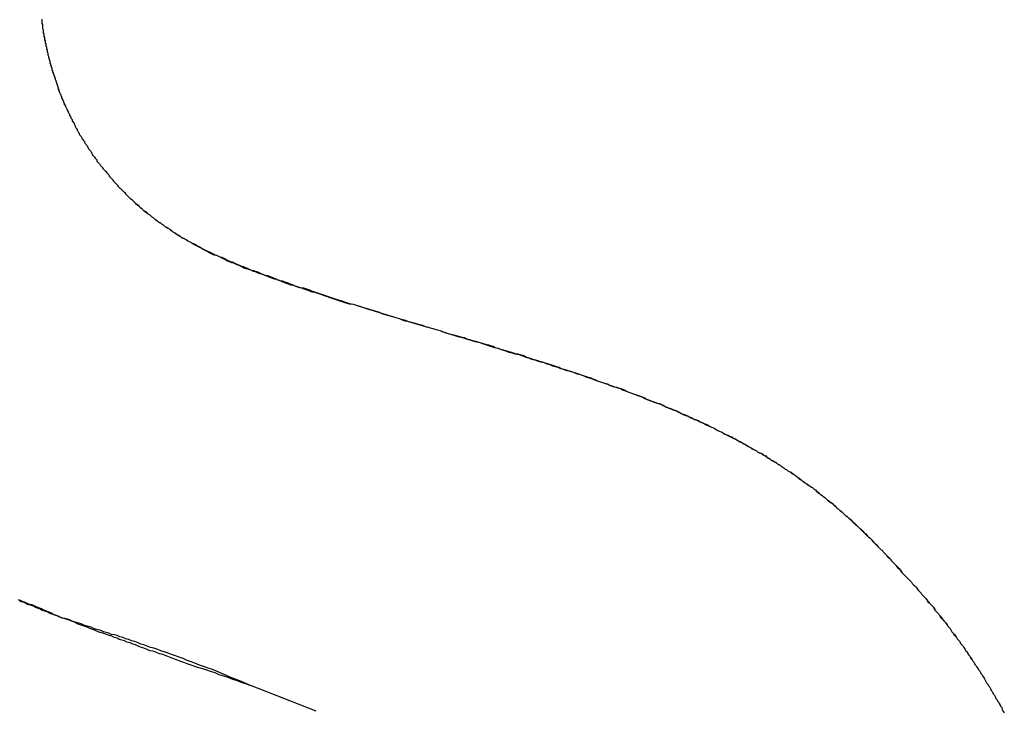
# Model space of a CAD drawing. Extents: x 214 to 2899, y -429 to 1714.
# Tile 42 of 80: x 1038.31 to 1039.81, y 585.23 to 586.29. Entities that reach past the tile are written whole.
import ezdxf

# ---------------------------------------------------------------- set-up
doc = ezdxf.new("R2010")
doc.units = 0
doc.linetypes.add('DURCHGEHEND', pattern=[0])
doc.layers.add('KF_PASSIO_SUB_12_FRONT', color=7, linetype='DURCHGEHEND')

# ---------------------------------------------------------------- blocks, each defined once
blk = doc.blocks.new('KF_PASSIO_SUB_12_FRONT')
at = {"layer": 'KF_PASSIO_SUB_12_FRONT'}
blk.add_line((-186.0068, -297.8945), (-186.1056, -297.8556), dxfattribs=at)
blk.add_line((-186.0068, -297.8945), (-186.1056, -297.8556), dxfattribs=at)
for points in [[(-186.426, -296.836, 0), (-186.426, -296.838, 0), (-186.426, -296.839, 0), (-186.426, -296.841, 0), (-186.426, -296.842, 0), (-186.425, -296.844, 0), (-186.425, -296.846, 0), (-186.425, -296.847, 0), (-186.425, -296.849, 0), (-186.425, -296.85, 0), (-186.424, -296.852, 0), (-186.424, -296.853, 0), (-186.424, -296.855, 0), (-186.424, -296.857, 0), (-186.423, -296.858, 0), (-186.423, -296.86, 0), (-186.423, -296.861, 0), (-186.422, -296.863, 0), (-186.422, -296.864, 0), (-186.422, -296.866, 0), (-186.422, -296.867, 0), (-186.421, -296.869, 0), (-186.421, -296.87, 0), (-186.421, -296.872, 0), (-186.42, -296.874, 0), (-186.42, -296.875, 0), (-186.42, -296.877, 0), (-186.419, -296.878, 0), (-186.419, -296.88, 0), (-186.419, -296.881, 0), (-186.418, -296.883, 0), (-186.418, -296.884, 0), (-186.418, -296.886, 0), (-186.417, -296.887, 0), (-186.417, -296.889, 0), (-186.417, -296.89, 0), (-186.416, -296.892, 0), (-186.416, -296.893, 0), (-186.416, -296.895, 0), (-186.415, -296.896, 0), (-186.415, -296.898, 0), (-186.414, -296.899, 0), (-186.414, -296.901, 0), (-186.414, -296.903, 0), (-186.413, -296.904, 0), (-186.413, -296.906, 0), (-186.412, -296.907, 0), (-186.412, -296.909, 0), (-186.411, -296.91, 0), (-186.411, -296.912, 0), (-186.411, -296.913, 0), (-186.41, -296.915, 0), (-186.41, -296.916, 0), (-186.409, -296.918, 0), (-186.409, -296.919, 0), (-186.408, -296.921, 0), (-186.408, -296.922, 0), (-186.407, -296.923, 0), (-186.407, -296.925, 0), (-186.406, -296.926, 0), (-186.406, -296.928, 0), (-186.405, -296.929, 0), (-186.405, -296.931, 0), (-186.404, -296.932, 0), (-186.404, -296.934, 0), (-186.403, -296.935, 0), (-186.403, -296.937, 0), (-186.402, -296.938, 0), (-186.402, -296.94, 0), (-186.401, -296.941, 0), (-186.401, -296.943, 0), (-186.4, -296.944, 0), (-186.4, -296.946, 0), (-186.399, -296.947, 0), (-186.399, -296.948, 0), (-186.398, -296.95, 0), (-186.397, -296.951, 0), (-186.397, -296.953, 0), (-186.396, -296.954, 0), (-186.396, -296.956, 0), (-186.395, -296.957, 0), (-186.394, -296.959, 0), (-186.394, -296.96, 0), (-186.393, -296.961, 0), (-186.393, -296.963, 0), (-186.392, -296.964, 0), (-186.391, -296.966, 0), (-186.391, -296.967, 0), (-186.39, -296.968, 0), (-186.39, -296.97, 0), (-186.389, -296.971, 0), (-186.388, -296.973, 0), (-186.388, -296.974, 0), (-186.387, -296.976, 0), (-186.386, -296.977, 0), (-186.386, -296.978, 0), (-186.385, -296.98, 0), (-186.384, -296.981, 0), (-186.384, -296.983, 0), (-186.383, -296.984, 0), (-186.382, -296.985, 0), (-186.382, -296.987, 0), (-186.381, -296.988, 0), (-186.38, -296.989, 0), (-186.38, -296.991, 0), (-186.379, -296.992, 0), (-186.378, -296.994, 0), (-186.377, -296.995, 0), (-186.377, -296.996, 0), (-186.376, -296.998, 0), (-186.375, -296.999, 0), (-186.375, -297, 0), (-186.374, -297.002, 0), (-186.373, -297.003, 0), (-186.372, -297.004, 0), (-186.372, -297.006, 0), (-186.371, -297.007, 0), (-186.37, -297.009, 0), (-186.369, -297.01, 0), (-186.369, -297.011, 0), (-186.368, -297.013, 0), (-186.367, -297.014, 0), (-186.366, -297.015, 0), (-186.365, -297.017, 0), (-186.365, -297.018, 0), (-186.364, -297.019, 0), (-186.363, -297.021, 0), (-186.362, -297.022, 0), (-186.361, -297.023, 0), (-186.361, -297.024, 0), (-186.36, -297.026, 0), (-186.359, -297.027, 0), (-186.358, -297.028, 0), (-186.357, -297.03, 0), (-186.356, -297.031, 0), (-186.356, -297.032, 0), (-186.355, -297.034, 0), (-186.354, -297.035, 0), (-186.353, -297.036, 0), (-186.352, -297.037, 0), (-186.351, -297.039, 0), (-186.35, -297.04, 0), (-186.35, -297.041, 0), (-186.349, -297.042, 0), (-186.348, -297.044, 0), (-186.347, -297.045, 0), (-186.346, -297.046, 0), (-186.345, -297.047, 0), (-186.344, -297.049, 0), (-186.343, -297.05, 0), (-186.342, -297.051, 0), (-186.342, -297.052, 0), (-186.341, -297.054, 0), (-186.34, -297.055, 0), (-186.339, -297.056, 0), (-186.338, -297.057, 0), (-186.337, -297.059, 0), (-186.336, -297.06, 0), (-186.335, -297.061, 0), (-186.334, -297.062, 0), (-186.333, -297.063, 0), (-186.332, -297.065, 0), (-186.331, -297.066, 0), (-186.33, -297.067, 0), (-186.329, -297.068, 0), (-186.328, -297.069, 0), (-186.327, -297.071, 0), (-186.326, -297.072, 0), (-186.325, -297.073, 0), (-186.324, -297.074, 0), (-186.323, -297.075, 0), (-186.322, -297.077, 0), (-186.321, -297.078, 0), (-186.32, -297.079, 0), (-186.319, -297.08, 0), (-186.318, -297.081, 0), (-186.317, -297.082, 0), (-186.316, -297.084, 0), (-186.315, -297.085, 0), (-186.314, -297.086, 0), (-186.313, -297.087, 0), (-186.312, -297.088, 0), (-186.311, -297.089, 0), (-186.31, -297.09, 0), (-186.309, -297.092, 0), (-186.308, -297.093, 0), (-186.307, -297.094, 0), (-186.306, -297.095, 0), (-186.305, -297.096, 0), (-186.304, -297.097, 0), (-186.303, -297.098, 0), (-186.302, -297.099, 0), (-186.301, -297.1, 0), (-186.299, -297.101, 0), (-186.298, -297.103, 0), (-186.297, -297.104, 0), (-186.296, -297.105, 0), (-186.295, -297.106, 0), (-186.294, -297.107, 0), (-186.293, -297.108, 0), (-186.292, -297.109, 0), (-186.291, -297.11, 0), (-186.29, -297.111, 0), (-186.288, -297.112, 0), (-186.287, -297.113, 0), (-186.286, -297.114, 0), (-186.285, -297.115, 0), (-186.284, -297.116, 0), (-186.283, -297.117, 0), (-186.282, -297.118, 0), (-186.28, -297.119, 0), (-186.279, -297.12, 0), (-186.278, -297.121, 0), (-186.277, -297.123, 0), (-186.276, -297.124, 0), (-186.275, -297.125, 0), (-186.273, -297.126, 0), (-186.272, -297.127, 0), (-186.271, -297.128, 0), (-186.27, -297.129, 0), (-186.269, -297.129, 0), (-186.267, -297.13, 0), (-186.266, -297.131, 0), (-186.265, -297.132, 0), (-186.264, -297.133, 0), (-186.263, -297.134, 0), (-186.261, -297.135, 0), (-186.26, -297.136, 0), (-186.259, -297.137, 0), (-186.258, -297.138, 0), (-186.256, -297.139, 0), (-186.255, -297.14, 0), (-186.254, -297.141, 0), (-186.253, -297.142, 0), (-186.252, -297.143, 0), (-186.25, -297.144, 0), (-186.249, -297.145, 0), (-186.248, -297.146, 0), (-186.247, -297.147, 0), (-186.245, -297.147, 0), (-186.244, -297.148, 0), (-186.243, -297.149, 0), (-186.241, -297.15, 0), (-186.24, -297.151, 0), (-186.239, -297.152, 0), (-186.238, -297.153, 0), (-186.236, -297.154, 0), (-186.235, -297.154, 0), (-186.234, -297.155, 0), (-186.232, -297.156, 0)], [(-186.427, -296.836, 0), (-186.426, -296.838, 0), (-186.426, -296.839, 0), (-186.426, -296.841, 0), (-186.426, -296.842, 0), (-186.425, -296.844, 0), (-186.425, -296.845, 0), (-186.425, -296.847, 0), (-186.425, -296.848, 0), (-186.425, -296.85, 0), (-186.424, -296.852, 0), (-186.424, -296.853, 0), (-186.424, -296.855, 0), (-186.424, -296.856, 0), (-186.423, -296.858, 0), (-186.423, -296.859, 0), (-186.423, -296.861, 0), (-186.423, -296.862, 0), (-186.422, -296.864, 0), (-186.422, -296.866, 0), (-186.422, -296.867, 0), (-186.421, -296.869, 0), (-186.421, -296.87, 0), (-186.421, -296.872, 0), (-186.42, -296.873, 0), (-186.42, -296.875, 0), (-186.42, -296.876, 0), (-186.419, -296.878, 0), (-186.419, -296.879, 0), (-186.419, -296.881, 0), (-186.418, -296.882, 0), (-186.418, -296.884, 0), (-186.418, -296.886, 0), (-186.417, -296.887, 0), (-186.417, -296.889, 0), (-186.417, -296.89, 0), (-186.416, -296.892, 0), (-186.416, -296.893, 0), (-186.416, -296.895, 0), (-186.415, -296.896, 0), (-186.415, -296.898, 0), (-186.414, -296.899, 0), (-186.414, -296.901, 0), (-186.414, -296.902, 0), (-186.413, -296.904, 0), (-186.413, -296.905, 0), (-186.412, -296.907, 0), (-186.412, -296.908, 0), (-186.411, -296.91, 0), (-186.411, -296.911, 0), (-186.411, -296.913, 0), (-186.41, -296.914, 0), (-186.41, -296.916, 0), (-186.409, -296.917, 0), (-186.409, -296.919, 0), (-186.408, -296.92, 0), (-186.408, -296.922, 0), (-186.407, -296.923, 0), (-186.407, -296.925, 0), (-186.406, -296.926, 0), (-186.406, -296.928, 0), (-186.405, -296.929, 0), (-186.405, -296.931, 0), (-186.404, -296.932, 0), (-186.404, -296.934, 0), (-186.403, -296.935, 0), (-186.403, -296.937, 0), (-186.402, -296.938, 0), (-186.402, -296.939, 0), (-186.401, -296.941, 0), (-186.401, -296.942, 0), (-186.4, -296.944, 0), (-186.4, -296.945, 0), (-186.399, -296.947, 0), (-186.399, -296.948, 0), (-186.398, -296.95, 0), (-186.397, -296.951, 0), (-186.397, -296.953, 0), (-186.396, -296.954, 0), (-186.396, -296.955, 0), (-186.395, -296.957, 0), (-186.395, -296.958, 0), (-186.394, -296.96, 0), (-186.393, -296.961, 0), (-186.393, -296.963, 0), (-186.392, -296.964, 0), (-186.392, -296.966, 0), (-186.391, -296.967, 0), (-186.39, -296.968, 0), (-186.39, -296.97, 0), (-186.389, -296.971, 0), (-186.388, -296.973, 0), (-186.388, -296.974, 0), (-186.387, -296.975, 0), (-186.386, -296.977, 0), (-186.386, -296.978, 0), (-186.385, -296.98, 0), (-186.384, -296.981, 0), (-186.384, -296.982, 0), (-186.383, -296.984, 0), (-186.382, -296.985, 0), (-186.382, -296.987, 0), (-186.381, -296.988, 0), (-186.38, -296.989, 0), (-186.38, -296.991, 0), (-186.379, -296.992, 0), (-186.378, -296.994, 0), (-186.377, -296.995, 0), (-186.377, -296.996, 0), (-186.376, -296.998, 0), (-186.375, -296.999, 0), (-186.375, -297, 0), (-186.374, -297.002, 0), (-186.373, -297.003, 0), (-186.372, -297.004, 0), (-186.372, -297.006, 0), (-186.371, -297.007, 0), (-186.37, -297.009, 0), (-186.369, -297.01, 0), (-186.369, -297.011, 0), (-186.368, -297.013, 0), (-186.367, -297.014, 0), (-186.366, -297.015, 0), (-186.365, -297.017, 0), (-186.365, -297.018, 0), (-186.364, -297.019, 0), (-186.363, -297.021, 0), (-186.362, -297.022, 0), (-186.361, -297.023, 0), (-186.361, -297.024, 0), (-186.36, -297.026, 0), (-186.359, -297.027, 0), (-186.358, -297.028, 0), (-186.357, -297.03, 0), (-186.356, -297.031, 0), (-186.356, -297.032, 0), (-186.355, -297.034, 0), (-186.354, -297.035, 0), (-186.353, -297.036, 0), (-186.352, -297.037, 0), (-186.351, -297.039, 0), (-186.35, -297.04, 0), (-186.35, -297.041, 0), (-186.349, -297.043, 0), (-186.348, -297.044, 0), (-186.347, -297.045, 0), (-186.346, -297.046, 0), (-186.345, -297.048, 0), (-186.344, -297.049, 0), (-186.343, -297.05, 0), (-186.342, -297.051, 0), (-186.342, -297.053, 0), (-186.341, -297.054, 0), (-186.34, -297.055, 0), (-186.339, -297.056, 0), (-186.338, -297.057, 0), (-186.337, -297.059, 0), (-186.336, -297.06, 0), (-186.335, -297.061, 0), (-186.334, -297.062, 0), (-186.333, -297.064, 0), (-186.332, -297.065, 0), (-186.331, -297.066, 0), (-186.33, -297.067, 0), (-186.329, -297.068, 0), (-186.328, -297.07, 0), (-186.327, -297.071, 0), (-186.326, -297.072, 0), (-186.325, -297.073, 0), (-186.324, -297.074, 0), (-186.323, -297.076, 0), (-186.322, -297.077, 0), (-186.321, -297.078, 0), (-186.32, -297.079, 0), (-186.319, -297.08, 0), (-186.318, -297.081, 0), (-186.317, -297.083, 0), (-186.316, -297.084, 0), (-186.315, -297.085, 0), (-186.314, -297.086, 0), (-186.313, -297.087, 0), (-186.312, -297.088, 0), (-186.311, -297.089, 0), (-186.31, -297.091, 0), (-186.309, -297.092, 0), (-186.308, -297.093, 0), (-186.307, -297.094, 0), (-186.306, -297.095, 0), (-186.305, -297.096, 0), (-186.304, -297.097, 0), (-186.303, -297.098, 0), (-186.302, -297.099, 0), (-186.3, -297.101, 0), (-186.299, -297.102, 0), (-186.298, -297.103, 0), (-186.297, -297.104, 0), (-186.296, -297.105, 0), (-186.295, -297.106, 0), (-186.294, -297.107, 0), (-186.293, -297.108, 0), (-186.292, -297.109, 0), (-186.291, -297.11, 0), (-186.289, -297.111, 0), (-186.288, -297.112, 0), (-186.287, -297.113, 0), (-186.286, -297.114, 0), (-186.285, -297.115, 0), (-186.284, -297.116, 0), (-186.283, -297.118, 0), (-186.281, -297.119, 0), (-186.28, -297.12, 0), (-186.279, -297.121, 0), (-186.278, -297.122, 0), (-186.277, -297.123, 0), (-186.276, -297.124, 0), (-186.274, -297.125, 0), (-186.273, -297.126, 0), (-186.272, -297.127, 0), (-186.271, -297.128, 0), (-186.27, -297.129, 0), (-186.269, -297.13, 0), (-186.267, -297.131, 0), (-186.266, -297.132, 0), (-186.265, -297.133, 0), (-186.264, -297.133, 0), (-186.263, -297.134, 0), (-186.261, -297.135, 0), (-186.26, -297.136, 0), (-186.259, -297.137, 0), (-186.258, -297.138, 0), (-186.256, -297.139, 0), (-186.255, -297.14, 0), (-186.254, -297.141, 0), (-186.253, -297.142, 0), (-186.251, -297.143, 0), (-186.25, -297.144, 0), (-186.249, -297.145, 0), (-186.248, -297.146, 0), (-186.246, -297.147, 0), (-186.245, -297.147, 0), (-186.244, -297.148, 0), (-186.243, -297.149, 0), (-186.241, -297.15, 0), (-186.24, -297.151, 0), (-186.239, -297.152, 0), (-186.238, -297.153, 0), (-186.236, -297.154, 0), (-186.235, -297.155, 0), (-186.234, -297.155, 0), (-186.232, -297.156, 0)], [(-186.232, -297.156, 0), (-186.231, -297.157, 0), (-186.229, -297.158, 0), (-186.228, -297.159, 0), (-186.226, -297.161, 0), (-186.224, -297.162, 0), (-186.223, -297.163, 0), (-186.221, -297.164, 0), (-186.219, -297.165, 0), (-186.218, -297.166, 0), (-186.216, -297.167, 0), (-186.214, -297.168, 0), (-186.213, -297.169, 0), (-186.211, -297.17, 0), (-186.209, -297.171, 0), (-186.208, -297.172, 0), (-186.206, -297.173, 0), (-186.204, -297.174, 0), (-186.203, -297.175, 0), (-186.201, -297.176, 0), (-186.199, -297.177, 0), (-186.197, -297.178, 0), (-186.196, -297.179, 0), (-186.194, -297.179, 0), (-186.192, -297.18, 0), (-186.19, -297.181, 0), (-186.189, -297.182, 0), (-186.187, -297.183, 0), (-186.185, -297.184, 0), (-186.183, -297.185, 0), (-186.182, -297.186, 0), (-186.18, -297.187, 0), (-186.178, -297.188, 0), (-186.176, -297.189, 0), (-186.174, -297.19, 0), (-186.172, -297.191, 0), (-186.171, -297.191, 0), (-186.169, -297.192, 0), (-186.167, -297.193, 0), (-186.165, -297.194, 0), (-186.163, -297.195, 0), (-186.161, -297.196, 0), (-186.159, -297.197, 0), (-186.157, -297.198, 0), (-186.155, -297.199, 0), (-186.153, -297.2, 0), (-186.151, -297.2, 0), (-186.149, -297.201, 0), (-186.147, -297.202, 0), (-186.145, -297.203, 0), (-186.143, -297.204, 0), (-186.141, -297.205, 0), (-186.139, -297.206, 0), (-186.137, -297.207, 0), (-186.135, -297.207, 0), (-186.133, -297.208, 0), (-186.131, -297.209, 0), (-186.129, -297.21, 0), (-186.127, -297.211, 0), (-186.124, -297.212, 0), (-186.122, -297.213, 0), (-186.12, -297.214, 0), (-186.118, -297.214, 0), (-186.116, -297.215, 0), (-186.113, -297.216, 0), (-186.111, -297.217, 0), (-186.109, -297.218, 0), (-186.107, -297.219, 0), (-186.104, -297.22, 0), (-186.102, -297.22, 0), (-186.1, -297.221, 0), (-186.098, -297.222, 0), (-186.095, -297.223, 0), (-186.093, -297.224, 0), (-186.091, -297.225, 0), (-186.088, -297.226, 0), (-186.086, -297.227, 0), (-186.083, -297.228, 0), (-186.081, -297.228, 0), (-186.078, -297.229, 0), (-186.076, -297.23, 0), (-186.073, -297.231, 0), (-186.071, -297.232, 0), (-186.068, -297.233, 0), (-186.066, -297.234, 0), (-186.063, -297.235, 0), (-186.061, -297.236, 0), (-186.058, -297.236, 0), (-186.056, -297.237, 0), (-186.053, -297.238, 0), (-186.05, -297.239, 0), (-186.048, -297.24, 0), (-186.045, -297.241, 0), (-186.042, -297.242, 0), (-186.04, -297.243, 0), (-186.037, -297.244, 0), (-186.034, -297.245, 0), (-186.031, -297.246, 0), (-186.029, -297.247, 0), (-186.026, -297.247, 0), (-186.023, -297.248, 0), (-186.02, -297.249, 0), (-186.017, -297.25, 0), (-186.015, -297.251, 0), (-186.012, -297.252, 0), (-186.009, -297.253, 0), (-186.006, -297.254, 0), (-186.003, -297.255, 0), (-186, -297.256, 0), (-185.997, -297.257, 0), (-185.994, -297.258, 0), (-185.991, -297.259, 0), (-185.988, -297.26, 0), (-185.985, -297.261, 0), (-185.982, -297.262, 0), (-185.979, -297.263, 0), (-185.976, -297.264, 0), (-185.973, -297.265, 0), (-185.969, -297.266, 0), (-185.966, -297.267, 0), (-185.963, -297.268, 0), (-185.96, -297.269, 0), (-185.957, -297.27, 0), (-185.953, -297.271, 0), (-185.95, -297.272, 0), (-185.947, -297.273, 0), (-185.944, -297.274, 0), (-185.94, -297.275, 0), (-185.937, -297.276, 0), (-185.934, -297.277, 0), (-185.93, -297.278, 0), (-185.927, -297.279, 0), (-185.924, -297.28, 0), (-185.92, -297.281, 0), (-185.917, -297.282, 0), (-185.913, -297.283, 0), (-185.91, -297.284, 0), (-185.906, -297.286, 0), (-185.903, -297.287, 0), (-185.899, -297.288, 0), (-185.896, -297.289, 0), (-185.892, -297.29, 0), (-185.888, -297.291, 0), (-185.885, -297.292, 0), (-185.881, -297.293, 0), (-185.878, -297.294, 0), (-185.874, -297.295, 0), (-185.87, -297.296, 0), (-185.867, -297.298, 0), (-185.863, -297.299, 0), (-185.859, -297.3, 0), (-185.855, -297.301, 0), (-185.852, -297.302, 0), (-185.848, -297.303, 0), (-185.844, -297.304, 0), (-185.84, -297.306, 0), (-185.836, -297.307, 0), (-185.832, -297.308, 0), (-185.828, -297.309, 0), (-185.825, -297.31, 0)], [(-186.232, -297.156, 0), (-186.231, -297.157, 0), (-186.229, -297.159, 0), (-186.227, -297.16, 0), (-186.226, -297.161, 0), (-186.224, -297.162, 0), (-186.222, -297.163, 0), (-186.22, -297.164, 0), (-186.219, -297.165, 0), (-186.217, -297.166, 0), (-186.215, -297.167, 0), (-186.213, -297.169, 0), (-186.212, -297.17, 0), (-186.21, -297.171, 0), (-186.208, -297.172, 0), (-186.206, -297.173, 0), (-186.205, -297.174, 0), (-186.203, -297.175, 0), (-186.201, -297.176, 0), (-186.199, -297.177, 0), (-186.197, -297.178, 0), (-186.195, -297.179, 0), (-186.194, -297.18, 0), (-186.192, -297.181, 0), (-186.19, -297.182, 0), (-186.188, -297.183, 0), (-186.186, -297.184, 0), (-186.184, -297.185, 0), (-186.182, -297.186, 0), (-186.181, -297.187, 0), (-186.179, -297.188, 0), (-186.177, -297.189, 0), (-186.175, -297.19, 0), (-186.173, -297.191, 0), (-186.171, -297.192, 0), (-186.169, -297.193, 0), (-186.167, -297.194, 0), (-186.165, -297.195, 0), (-186.163, -297.196, 0), (-186.161, -297.196, 0), (-186.159, -297.197, 0), (-186.157, -297.198, 0), (-186.155, -297.199, 0), (-186.153, -297.2, 0), (-186.151, -297.201, 0), (-186.149, -297.202, 0), (-186.147, -297.203, 0), (-186.145, -297.204, 0), (-186.143, -297.205, 0), (-186.141, -297.206, 0), (-186.138, -297.207, 0), (-186.136, -297.208, 0), (-186.134, -297.208, 0), (-186.132, -297.209, 0), (-186.13, -297.21, 0), (-186.128, -297.211, 0), (-186.125, -297.212, 0), (-186.123, -297.213, 0), (-186.121, -297.214, 0), (-186.119, -297.215, 0), (-186.117, -297.216, 0), (-186.114, -297.217, 0), (-186.112, -297.217, 0), (-186.11, -297.218, 0), (-186.107, -297.219, 0), (-186.105, -297.22, 0), (-186.103, -297.221, 0), (-186.1, -297.222, 0), (-186.098, -297.223, 0), (-186.096, -297.224, 0), (-186.093, -297.225, 0), (-186.091, -297.225, 0), (-186.089, -297.226, 0), (-186.086, -297.227, 0), (-186.084, -297.228, 0), (-186.081, -297.229, 0), (-186.079, -297.23, 0), (-186.076, -297.231, 0), (-186.074, -297.232, 0), (-186.071, -297.233, 0), (-186.069, -297.233, 0), (-186.066, -297.234, 0), (-186.064, -297.235, 0), (-186.061, -297.236, 0), (-186.059, -297.237, 0), (-186.056, -297.238, 0), (-186.054, -297.239, 0), (-186.051, -297.24, 0), (-186.048, -297.241, 0), (-186.046, -297.242, 0), (-186.043, -297.242, 0), (-186.04, -297.243, 0), (-186.038, -297.244, 0), (-186.035, -297.245, 0), (-186.032, -297.246, 0), (-186.029, -297.247, 0), (-186.027, -297.248, 0), (-186.024, -297.249, 0), (-186.021, -297.25, 0), (-186.018, -297.251, 0), (-186.016, -297.252, 0), (-186.013, -297.253, 0), (-186.01, -297.253, 0), (-186.007, -297.254, 0), (-186.004, -297.255, 0), (-186.001, -297.256, 0), (-185.998, -297.257, 0), (-185.996, -297.258, 0), (-185.993, -297.259, 0), (-185.99, -297.26, 0), (-185.987, -297.261, 0), (-185.984, -297.262, 0), (-185.981, -297.263, 0), (-185.978, -297.264, 0), (-185.975, -297.265, 0), (-185.972, -297.266, 0), (-185.969, -297.267, 0), (-185.966, -297.268, 0), (-185.963, -297.269, 0), (-185.959, -297.27, 0), (-185.956, -297.271, 0), (-185.953, -297.271, 0), (-185.95, -297.272, 0), (-185.947, -297.273, 0), (-185.944, -297.274, 0), (-185.941, -297.275, 0), (-185.937, -297.276, 0), (-185.934, -297.277, 0), (-185.931, -297.278, 0), (-185.928, -297.279, 0), (-185.925, -297.28, 0), (-185.921, -297.281, 0), (-185.918, -297.282, 0), (-185.915, -297.283, 0), (-185.911, -297.284, 0), (-185.908, -297.285, 0), (-185.905, -297.286, 0), (-185.901, -297.287, 0), (-185.898, -297.288, 0), (-185.895, -297.289, 0), (-185.891, -297.29, 0), (-185.888, -297.291, 0), (-185.885, -297.292, 0), (-185.881, -297.293, 0), (-185.878, -297.294, 0), (-185.874, -297.296, 0), (-185.871, -297.297, 0), (-185.867, -297.298, 0), (-185.864, -297.299, 0), (-185.86, -297.3, 0), (-185.857, -297.301, 0), (-185.853, -297.302, 0), (-185.85, -297.303, 0), (-185.846, -297.304, 0), (-185.843, -297.305, 0), (-185.839, -297.306, 0), (-185.835, -297.307, 0), (-185.832, -297.308, 0), (-185.828, -297.309, 0), (-185.825, -297.31, 0)], [(-185.825, -297.31, 0), (-185.821, -297.311, 0), (-185.817, -297.312, 0), (-185.813, -297.314, 0), (-185.809, -297.315, 0), (-185.806, -297.316, 0), (-185.802, -297.317, 0), (-185.798, -297.318, 0), (-185.794, -297.319, 0), (-185.791, -297.32, 0), (-185.787, -297.321, 0), (-185.783, -297.322, 0), (-185.78, -297.323, 0), (-185.776, -297.325, 0), (-185.772, -297.326, 0), (-185.769, -297.327, 0), (-185.765, -297.328, 0), (-185.761, -297.329, 0), (-185.758, -297.33, 0), (-185.754, -297.331, 0), (-185.751, -297.332, 0), (-185.747, -297.333, 0), (-185.743, -297.334, 0), (-185.74, -297.335, 0), (-185.736, -297.336, 0), (-185.733, -297.338, 0), (-185.729, -297.339, 0), (-185.726, -297.34, 0), (-185.722, -297.341, 0), (-185.719, -297.342, 0), (-185.715, -297.343, 0), (-185.712, -297.344, 0), (-185.708, -297.345, 0), (-185.705, -297.346, 0), (-185.702, -297.347, 0), (-185.698, -297.348, 0), (-185.695, -297.349, 0), (-185.691, -297.35, 0), (-185.688, -297.351, 0), (-185.685, -297.353, 0), (-185.681, -297.354, 0), (-185.678, -297.355, 0), (-185.675, -297.356, 0), (-185.671, -297.357, 0), (-185.668, -297.358, 0), (-185.665, -297.359, 0), (-185.661, -297.36, 0), (-185.658, -297.361, 0), (-185.655, -297.362, 0), (-185.651, -297.363, 0), (-185.648, -297.364, 0), (-185.645, -297.365, 0), (-185.642, -297.366, 0), (-185.639, -297.367, 0), (-185.635, -297.368, 0), (-185.632, -297.37, 0), (-185.629, -297.371, 0), (-185.626, -297.372, 0), (-185.623, -297.373, 0), (-185.619, -297.374, 0), (-185.616, -297.375, 0), (-185.613, -297.376, 0), (-185.61, -297.377, 0), (-185.607, -297.378, 0), (-185.604, -297.379, 0), (-185.601, -297.38, 0), (-185.598, -297.381, 0), (-185.595, -297.382, 0), (-185.592, -297.383, 0), (-185.588, -297.384, 0), (-185.585, -297.385, 0), (-185.582, -297.387, 0), (-185.579, -297.388, 0), (-185.576, -297.389, 0), (-185.573, -297.39, 0), (-185.57, -297.391, 0), (-185.567, -297.392, 0), (-185.564, -297.393, 0), (-185.561, -297.394, 0), (-185.559, -297.395, 0), (-185.556, -297.396, 0), (-185.553, -297.397, 0), (-185.55, -297.398, 0), (-185.547, -297.399, 0), (-185.544, -297.4, 0), (-185.541, -297.401, 0), (-185.538, -297.403, 0), (-185.535, -297.404, 0), (-185.532, -297.405, 0), (-185.53, -297.406, 0), (-185.527, -297.407, 0), (-185.524, -297.408, 0), (-185.521, -297.409, 0), (-185.518, -297.41, 0), (-185.516, -297.411, 0), (-185.513, -297.412, 0), (-185.51, -297.413, 0), (-185.507, -297.414, 0), (-185.504, -297.415, 0), (-185.502, -297.417, 0), (-185.499, -297.418, 0), (-185.496, -297.419, 0), (-185.493, -297.42, 0), (-185.491, -297.421, 0), (-185.488, -297.422, 0), (-185.485, -297.423, 0), (-185.483, -297.424, 0), (-185.48, -297.425, 0), (-185.477, -297.426, 0), (-185.475, -297.427, 0), (-185.472, -297.429, 0), (-185.469, -297.43, 0), (-185.467, -297.431, 0), (-185.464, -297.432, 0), (-185.462, -297.433, 0), (-185.459, -297.434, 0), (-185.456, -297.435, 0), (-185.454, -297.436, 0), (-185.451, -297.437, 0), (-185.449, -297.439, 0), (-185.446, -297.44, 0), (-185.444, -297.441, 0), (-185.441, -297.442, 0), (-185.438, -297.443, 0), (-185.436, -297.444, 0), (-185.433, -297.445, 0), (-185.431, -297.446, 0), (-185.428, -297.448, 0), (-185.426, -297.449, 0), (-185.423, -297.45, 0), (-185.421, -297.451, 0), (-185.419, -297.452, 0), (-185.416, -297.453, 0), (-185.414, -297.454, 0), (-185.411, -297.456, 0), (-185.409, -297.457, 0), (-185.406, -297.458, 0), (-185.404, -297.459, 0), (-185.402, -297.46, 0), (-185.399, -297.461, 0), (-185.397, -297.462, 0), (-185.394, -297.464, 0), (-185.392, -297.465, 0), (-185.39, -297.466, 0), (-185.387, -297.467, 0), (-185.385, -297.468, 0), (-185.383, -297.47, 0), (-185.38, -297.471, 0), (-185.378, -297.472, 0), (-185.376, -297.473, 0), (-185.373, -297.474, 0), (-185.371, -297.475, 0), (-185.369, -297.477, 0), (-185.366, -297.478, 0), (-185.364, -297.479, 0), (-185.362, -297.48, 0), (-185.36, -297.482, 0), (-185.357, -297.483, 0), (-185.355, -297.484, 0), (-185.353, -297.485, 0), (-185.351, -297.486, 0), (-185.348, -297.488, 0), (-185.346, -297.489, 0), (-185.344, -297.49, 0), (-185.342, -297.491, 0), (-185.34, -297.493, 0), (-185.337, -297.494, 0), (-185.335, -297.495, 0), (-185.333, -297.496, 0), (-185.331, -297.498, 0), (-185.329, -297.499, 0), (-185.327, -297.5, 0), (-185.324, -297.501, 0), (-185.322, -297.503, 0), (-185.32, -297.504, 0), (-185.318, -297.505, 0), (-185.316, -297.507, 0), (-185.314, -297.508, 0), (-185.312, -297.509, 0), (-185.31, -297.511, 0), (-185.307, -297.512, 0), (-185.305, -297.513, 0), (-185.303, -297.514, 0), (-185.301, -297.516, 0), (-185.299, -297.517, 0), (-185.297, -297.518, 0), (-185.295, -297.52, 0), (-185.293, -297.521, 0), (-185.291, -297.522, 0), (-185.289, -297.524, 0), (-185.287, -297.525, 0), (-185.285, -297.527, 0), (-185.283, -297.528, 0), (-185.281, -297.529, 0), (-185.279, -297.531, 0), (-185.277, -297.532, 0), (-185.275, -297.533, 0), (-185.273, -297.535, 0), (-185.271, -297.536, 0), (-185.269, -297.538, 0), (-185.267, -297.539, 0), (-185.265, -297.54, 0), (-185.263, -297.542, 0), (-185.261, -297.543, 0), (-185.259, -297.545, 0), (-185.257, -297.546, 0), (-185.255, -297.548, 0), (-185.253, -297.549, 0), (-185.251, -297.55, 0), (-185.249, -297.552, 0), (-185.247, -297.553, 0), (-185.245, -297.555, 0), (-185.243, -297.556, 0), (-185.242, -297.558, 0), (-185.24, -297.559, 0), (-185.238, -297.561, 0), (-185.236, -297.562, 0), (-185.234, -297.564, 0), (-185.232, -297.565, 0), (-185.23, -297.567, 0), (-185.228, -297.568, 0), (-185.226, -297.57, 0), (-185.225, -297.571, 0), (-185.223, -297.573, 0), (-185.221, -297.574, 0), (-185.219, -297.576, 0), (-185.217, -297.577, 0), (-185.215, -297.579, 0), (-185.213, -297.581, 0), (-185.211, -297.582, 0), (-185.21, -297.584, 0), (-185.208, -297.585, 0), (-185.206, -297.587, 0), (-185.204, -297.588, 0), (-185.202, -297.59, 0), (-185.2, -297.592, 0), (-185.199, -297.593, 0), (-185.197, -297.595, 0), (-185.195, -297.596, 0), (-185.193, -297.598, 0), (-185.191, -297.6, 0), (-185.19, -297.601, 0), (-185.188, -297.603, 0), (-185.186, -297.605, 0), (-185.184, -297.606, 0), (-185.182, -297.608, 0), (-185.181, -297.61, 0), (-185.179, -297.611, 0), (-185.177, -297.613, 0), (-185.175, -297.615, 0), (-185.173, -297.616, 0), (-185.172, -297.618, 0), (-185.17, -297.62, 0), (-185.168, -297.622, 0), (-185.166, -297.623, 0), (-185.164, -297.625, 0), (-185.163, -297.627, 0), (-185.161, -297.629, 0), (-185.159, -297.63, 0), (-185.157, -297.632, 0), (-185.156, -297.634, 0), (-185.154, -297.636, 0), (-185.152, -297.638, 0), (-185.15, -297.639, 0), (-185.148, -297.641, 0), (-185.147, -297.643, 0), (-185.145, -297.645, 0), (-185.143, -297.647, 0), (-185.141, -297.648, 0), (-185.14, -297.65, 0), (-185.138, -297.652, 0), (-185.136, -297.654, 0), (-185.134, -297.656, 0), (-185.133, -297.658, 0), (-185.131, -297.66, 0), (-185.129, -297.661, 0), (-185.127, -297.663, 0), (-185.126, -297.665, 0), (-185.124, -297.667, 0), (-185.122, -297.669, 0), (-185.12, -297.671, 0), (-185.119, -297.673, 0), (-185.117, -297.675, 0), (-185.115, -297.677, 0), (-185.113, -297.679, 0), (-185.111, -297.681, 0), (-185.11, -297.683, 0), (-185.108, -297.685, 0)], [(-185.825, -297.31, 0), (-185.817, -297.312, 0), (-185.81, -297.315, 0), (-185.803, -297.317, 0), (-185.796, -297.319, 0), (-185.79, -297.321, 0), (-185.783, -297.323, 0), (-185.777, -297.325, 0), (-185.77, -297.327, 0), (-185.764, -297.329, 0), (-185.758, -297.33, 0), (-185.752, -297.332, 0), (-185.746, -297.334, 0), (-185.74, -297.336, 0), (-185.734, -297.338, 0), (-185.728, -297.339, 0), (-185.723, -297.341, 0), (-185.717, -297.343, 0), (-185.712, -297.345, 0), (-185.707, -297.346, 0), (-185.702, -297.348, 0), (-185.696, -297.349, 0), (-185.691, -297.351, 0), (-185.686, -297.353, 0), (-185.682, -297.354, 0), (-185.677, -297.356, 0), (-185.672, -297.357, 0), (-185.667, -297.359, 0), (-185.663, -297.36, 0), (-185.658, -297.361, 0), (-185.654, -297.363, 0), (-185.649, -297.364, 0), (-185.645, -297.366, 0), (-185.641, -297.367, 0), (-185.637, -297.368, 0), (-185.633, -297.37, 0), (-185.628, -297.371, 0), (-185.624, -297.372, 0), (-185.62, -297.374, 0), (-185.617, -297.375, 0), (-185.613, -297.376, 0), (-185.609, -297.378, 0), (-185.605, -297.379, 0), (-185.601, -297.38, 0), (-185.598, -297.381, 0), (-185.594, -297.383, 0), (-185.591, -297.384, 0), (-185.587, -297.385, 0), (-185.584, -297.386, 0), (-185.58, -297.387, 0), (-185.577, -297.389, 0), (-185.573, -297.39, 0), (-185.57, -297.391, 0), (-185.567, -297.392, 0), (-185.563, -297.393, 0), (-185.56, -297.394, 0), (-185.557, -297.396, 0), (-185.554, -297.397, 0), (-185.551, -297.398, 0), (-185.548, -297.399, 0), (-185.545, -297.4, 0), (-185.541, -297.401, 0), (-185.538, -297.402, 0), (-185.535, -297.403, 0), (-185.532, -297.405, 0), (-185.53, -297.406, 0), (-185.527, -297.407, 0), (-185.524, -297.408, 0), (-185.521, -297.409, 0), (-185.518, -297.41, 0), (-185.515, -297.411, 0), (-185.512, -297.412, 0), (-185.509, -297.413, 0), (-185.507, -297.414, 0), (-185.504, -297.416, 0), (-185.501, -297.417, 0), (-185.498, -297.418, 0), (-185.495, -297.419, 0), (-185.493, -297.42, 0), (-185.49, -297.421, 0), (-185.487, -297.422, 0), (-185.485, -297.423, 0), (-185.482, -297.424, 0), (-185.479, -297.425, 0), (-185.476, -297.427, 0), (-185.474, -297.428, 0), (-185.471, -297.429, 0), (-185.469, -297.43, 0), (-185.466, -297.431, 0), (-185.463, -297.432, 0), (-185.461, -297.433, 0), (-185.458, -297.434, 0), (-185.455, -297.435, 0), (-185.453, -297.437, 0), (-185.45, -297.438, 0), (-185.448, -297.439, 0), (-185.445, -297.44, 0), (-185.442, -297.441, 0), (-185.44, -297.442, 0), (-185.437, -297.443, 0), (-185.435, -297.445, 0), (-185.432, -297.446, 0), (-185.43, -297.447, 0), (-185.427, -297.448, 0), (-185.425, -297.449, 0), (-185.422, -297.45, 0), (-185.419, -297.452, 0), (-185.417, -297.453, 0), (-185.414, -297.454, 0), (-185.412, -297.455, 0), (-185.409, -297.456, 0), (-185.407, -297.457, 0), (-185.404, -297.459, 0), (-185.402, -297.46, 0), (-185.399, -297.461, 0), (-185.397, -297.462, 0), (-185.394, -297.464, 0), (-185.392, -297.465, 0), (-185.39, -297.466, 0), (-185.387, -297.467, 0), (-185.385, -297.468, 0), (-185.382, -297.47, 0), (-185.38, -297.471, 0), (-185.377, -297.472, 0), (-185.375, -297.473, 0), (-185.373, -297.475, 0), (-185.37, -297.476, 0), (-185.368, -297.477, 0), (-185.365, -297.478, 0), (-185.363, -297.48, 0), (-185.361, -297.481, 0), (-185.358, -297.482, 0), (-185.356, -297.483, 0), (-185.354, -297.485, 0), (-185.351, -297.486, 0), (-185.349, -297.487, 0), (-185.347, -297.489, 0), (-185.344, -297.49, 0), (-185.342, -297.491, 0), (-185.34, -297.492, 0), (-185.337, -297.494, 0), (-185.335, -297.495, 0), (-185.333, -297.496, 0), (-185.331, -297.498, 0), (-185.328, -297.499, 0), (-185.326, -297.5, 0), (-185.324, -297.502, 0), (-185.322, -297.503, 0), (-185.319, -297.504, 0), (-185.317, -297.506, 0), (-185.315, -297.507, 0), (-185.313, -297.508, 0), (-185.311, -297.51, 0), (-185.308, -297.511, 0), (-185.306, -297.513, 0), (-185.304, -297.514, 0), (-185.302, -297.515, 0), (-185.3, -297.517, 0), (-185.297, -297.518, 0), (-185.295, -297.52, 0), (-185.293, -297.521, 0), (-185.291, -297.522, 0), (-185.289, -297.524, 0), (-185.287, -297.525, 0), (-185.285, -297.527, 0), (-185.283, -297.528, 0), (-185.28, -297.529, 0), (-185.278, -297.531, 0), (-185.276, -297.532, 0), (-185.274, -297.534, 0), (-185.272, -297.535, 0), (-185.27, -297.537, 0), (-185.268, -297.538, 0), (-185.266, -297.54, 0), (-185.264, -297.541, 0), (-185.262, -297.543, 0), (-185.26, -297.544, 0), (-185.257, -297.546, 0), (-185.255, -297.547, 0), (-185.253, -297.549, 0), (-185.251, -297.55, 0), (-185.249, -297.552, 0), (-185.247, -297.553, 0), (-185.245, -297.555, 0), (-185.243, -297.556, 0), (-185.241, -297.558, 0), (-185.239, -297.559, 0), (-185.237, -297.561, 0), (-185.235, -297.563, 0), (-185.233, -297.564, 0), (-185.231, -297.566, 0), (-185.229, -297.567, 0), (-185.227, -297.569, 0), (-185.225, -297.571, 0), (-185.223, -297.572, 0), (-185.221, -297.574, 0), (-185.219, -297.575, 0), (-185.217, -297.577, 0), (-185.215, -297.579, 0), (-185.213, -297.58, 0), (-185.211, -297.582, 0), (-185.21, -297.584, 0), (-185.208, -297.585, 0), (-185.206, -297.587, 0), (-185.204, -297.589, 0), (-185.202, -297.59, 0), (-185.2, -297.592, 0), (-185.198, -297.594, 0), (-185.196, -297.596, 0), (-185.194, -297.597, 0), (-185.192, -297.599, 0), (-185.19, -297.601, 0), (-185.188, -297.602, 0), (-185.186, -297.604, 0), (-185.185, -297.606, 0), (-185.183, -297.608, 0), (-185.181, -297.609, 0), (-185.179, -297.611, 0), (-185.177, -297.613, 0), (-185.175, -297.615, 0), (-185.173, -297.617, 0), (-185.171, -297.618, 0), (-185.169, -297.62, 0), (-185.168, -297.622, 0), (-185.166, -297.624, 0), (-185.164, -297.626, 0), (-185.162, -297.628, 0), (-185.16, -297.629, 0), (-185.158, -297.631, 0), (-185.156, -297.633, 0), (-185.154, -297.635, 0), (-185.153, -297.637, 0), (-185.151, -297.639, 0), (-185.149, -297.641, 0), (-185.147, -297.643, 0), (-185.145, -297.645, 0), (-185.143, -297.647, 0), (-185.141, -297.648, 0), (-185.14, -297.65, 0), (-185.138, -297.652, 0), (-185.136, -297.654, 0), (-185.134, -297.656, 0), (-185.132, -297.658, 0), (-185.13, -297.66, 0), (-185.128, -297.662, 0), (-185.127, -297.664, 0), (-185.125, -297.666, 0), (-185.123, -297.668, 0), (-185.121, -297.67, 0), (-185.119, -297.672, 0), (-185.117, -297.674, 0), (-185.115, -297.676, 0), (-185.114, -297.678, 0), (-185.112, -297.681, 0), (-185.11, -297.683, 0), (-185.108, -297.685, 0)], [(-186.106, -297.856, 0), (-186.113, -297.853, 0), (-186.12, -297.851, 0), (-186.127, -297.848, 0), (-186.134, -297.846, 0), (-186.141, -297.843, 0), (-186.148, -297.841, 0), (-186.155, -297.839, 0), (-186.161, -297.836, 0), (-186.168, -297.834, 0), (-186.174, -297.832, 0), (-186.18, -297.83, 0), (-186.186, -297.828, 0), (-186.192, -297.826, 0), (-186.198, -297.824, 0), (-186.204, -297.822, 0), (-186.209, -297.82, 0), (-186.215, -297.818, 0), (-186.22, -297.816, 0), (-186.226, -297.814, 0), (-186.231, -297.812, 0), (-186.236, -297.81, 0), (-186.241, -297.808, 0), (-186.246, -297.807, 0), (-186.251, -297.805, 0), (-186.256, -297.803, 0), (-186.261, -297.802, 0), (-186.265, -297.8, 0), (-186.27, -297.798, 0), (-186.274, -297.797, 0), (-186.279, -297.795, 0), (-186.283, -297.793, 0), (-186.287, -297.792, 0), (-186.291, -297.79, 0), (-186.296, -297.789, 0), (-186.3, -297.787, 0), (-186.304, -297.786, 0), (-186.308, -297.785, 0), (-186.311, -297.783, 0), (-186.315, -297.782, 0), (-186.319, -297.78, 0), (-186.323, -297.779, 0), (-186.326, -297.778, 0), (-186.33, -297.776, 0), (-186.333, -297.775, 0), (-186.337, -297.774, 0), (-186.34, -297.773, 0), (-186.344, -297.771, 0), (-186.347, -297.77, 0), (-186.35, -297.769, 0), (-186.353, -297.768, 0), (-186.357, -297.766, 0), (-186.36, -297.765, 0), (-186.363, -297.764, 0), (-186.366, -297.763, 0), (-186.369, -297.762, 0), (-186.372, -297.761, 0), (-186.375, -297.759, 0), (-186.378, -297.758, 0), (-186.381, -297.757, 0), (-186.383, -297.756, 0), (-186.386, -297.755, 0), (-186.389, -297.754, 0), (-186.392, -297.753, 0), (-186.395, -297.752, 0), (-186.397, -297.751, 0), (-186.4, -297.75, 0), (-186.402, -297.749, 0), (-186.405, -297.748, 0), (-186.408, -297.747, 0), (-186.41, -297.745, 0), (-186.413, -297.744, 0), (-186.415, -297.743, 0), (-186.418, -297.742, 0), (-186.42, -297.741, 0), (-186.423, -297.74, 0), (-186.425, -297.739, 0), (-186.427, -297.738, 0), (-186.43, -297.737, 0), (-186.432, -297.736, 0), (-186.435, -297.735, 0), (-186.437, -297.734, 0), (-186.439, -297.733, 0), (-186.441, -297.732, 0), (-186.444, -297.732, 0), (-186.446, -297.731, 0), (-186.448, -297.73, 0), (-186.451, -297.729, 0), (-186.453, -297.728, 0), (-186.455, -297.727, 0), (-186.457, -297.726, 0), (-186.459, -297.725, 0), (-186.462, -297.724, 0)], [(-186.106, -297.856, 0), (-186.114, -297.852, 0), (-186.121, -297.849, 0), (-186.129, -297.846, 0), (-186.137, -297.843, 0), (-186.144, -297.84, 0), (-186.151, -297.837, 0), (-186.158, -297.834, 0), (-186.165, -297.831, 0), (-186.172, -297.829, 0), (-186.179, -297.826, 0), (-186.185, -297.824, 0), (-186.192, -297.821, 0), (-186.198, -297.819, 0), (-186.204, -297.817, 0), (-186.21, -297.814, 0), (-186.216, -297.812, 0), (-186.222, -297.81, 0), (-186.228, -297.808, 0), (-186.233, -297.806, 0), (-186.239, -297.804, 0), (-186.244, -297.802, 0), (-186.249, -297.8, 0), (-186.255, -297.798, 0), (-186.26, -297.797, 0), (-186.265, -297.795, 0), (-186.27, -297.793, 0), (-186.275, -297.792, 0), (-186.279, -297.79, 0), (-186.284, -297.788, 0), (-186.289, -297.787, 0), (-186.293, -297.785, 0), (-186.298, -297.784, 0), (-186.302, -297.782, 0), (-186.307, -297.781, 0), (-186.311, -297.779, 0), (-186.315, -297.778, 0), (-186.32, -297.777, 0), (-186.324, -297.775, 0), (-186.328, -297.774, 0), (-186.332, -297.773, 0), (-186.336, -297.771, 0), (-186.34, -297.77, 0), (-186.344, -297.769, 0), (-186.347, -297.768, 0), (-186.351, -297.766, 0), (-186.355, -297.765, 0), (-186.359, -297.764, 0), (-186.362, -297.763, 0), (-186.366, -297.761, 0), (-186.37, -297.76, 0), (-186.373, -297.759, 0), (-186.377, -297.758, 0), (-186.38, -297.757, 0), (-186.384, -297.755, 0), (-186.387, -297.754, 0), (-186.391, -297.753, 0), (-186.394, -297.752, 0), (-186.397, -297.751, 0), (-186.401, -297.749, 0), (-186.404, -297.748, 0), (-186.407, -297.747, 0), (-186.411, -297.746, 0), (-186.414, -297.745, 0), (-186.417, -297.743, 0), (-186.42, -297.742, 0), (-186.423, -297.741, 0), (-186.427, -297.74, 0), (-186.43, -297.738, 0), (-186.433, -297.737, 0), (-186.436, -297.736, 0), (-186.439, -297.734, 0), (-186.442, -297.733, 0), (-186.446, -297.732, 0), (-186.449, -297.731, 0), (-186.452, -297.729, 0), (-186.455, -297.728, 0), (-186.458, -297.727, 0), (-186.461, -297.725, 0)], [(-185.108, -297.685, 0), (-185.106, -297.687, 0), (-185.104, -297.689, 0), (-185.102, -297.691, 0), (-185.1, -297.693, 0), (-185.098, -297.695, 0), (-185.096, -297.697, 0), (-185.095, -297.699, 0), (-185.093, -297.701, 0), (-185.091, -297.703, 0), (-185.089, -297.705, 0), (-185.087, -297.708, 0), (-185.085, -297.71, 0), (-185.083, -297.712, 0), (-185.081, -297.714, 0), (-185.08, -297.716, 0), (-185.078, -297.718, 0), (-185.076, -297.72, 0), (-185.074, -297.722, 0), (-185.072, -297.725, 0), (-185.07, -297.727, 0), (-185.069, -297.729, 0), (-185.067, -297.731, 0), (-185.065, -297.733, 0), (-185.063, -297.735, 0), (-185.061, -297.737, 0), (-185.06, -297.74, 0), (-185.058, -297.742, 0), (-185.056, -297.744, 0), (-185.054, -297.746, 0), (-185.053, -297.748, 0), (-185.051, -297.751, 0), (-185.049, -297.753, 0), (-185.047, -297.755, 0), (-185.046, -297.757, 0), (-185.044, -297.759, 0), (-185.042, -297.762, 0), (-185.041, -297.764, 0), (-185.039, -297.766, 0), (-185.037, -297.768, 0), (-185.036, -297.77, 0), (-185.034, -297.773, 0), (-185.032, -297.775, 0), (-185.03, -297.777, 0), (-185.029, -297.779, 0), (-185.027, -297.782, 0), (-185.026, -297.784, 0), (-185.024, -297.786, 0), (-185.022, -297.788, 0), (-185.021, -297.791, 0), (-185.019, -297.793, 0), (-185.017, -297.795, 0), (-185.016, -297.797, 0), (-185.014, -297.8, 0), (-185.013, -297.802, 0), (-185.011, -297.804, 0), (-185.009, -297.807, 0), (-185.008, -297.809, 0), (-185.006, -297.811, 0), (-185.005, -297.814, 0), (-185.003, -297.816, 0), (-185.002, -297.818, 0), (-185, -297.82, 0), (-184.999, -297.823, 0), (-184.997, -297.825, 0), (-184.996, -297.827, 0), (-184.994, -297.83, 0), (-184.993, -297.832, 0), (-184.991, -297.834, 0), (-184.99, -297.837, 0), (-184.988, -297.839, 0), (-184.987, -297.841, 0), (-184.985, -297.844, 0), (-184.984, -297.846, 0), (-184.982, -297.849, 0), (-184.981, -297.851, 0), (-184.979, -297.853, 0), (-184.978, -297.856, 0), (-184.976, -297.858, 0), (-184.975, -297.86, 0), (-184.974, -297.863, 0), (-184.972, -297.865, 0), (-184.971, -297.868, 0), (-184.969, -297.87, 0), (-184.968, -297.872, 0), (-184.967, -297.875, 0), (-184.965, -297.877, 0), (-184.964, -297.88, 0), (-184.962, -297.882, 0), (-184.961, -297.884, 0), (-184.96, -297.887, 0), (-184.958, -297.889, 0), (-184.957, -297.892, 0), (-184.956, -297.894, 0), (-184.954, -297.897, 0)], [(-185.108, -297.685, 0), (-185.106, -297.687, 0), (-185.104, -297.689, 0), (-185.102, -297.691, 0), (-185.1, -297.693, 0), (-185.098, -297.695, 0), (-185.096, -297.697, 0), (-185.095, -297.699, 0), (-185.093, -297.701, 0), (-185.091, -297.703, 0), (-185.089, -297.705, 0), (-185.087, -297.708, 0), (-185.085, -297.71, 0), (-185.083, -297.712, 0), (-185.081, -297.714, 0), (-185.08, -297.716, 0), (-185.078, -297.718, 0), (-185.076, -297.72, 0), (-185.074, -297.722, 0), (-185.072, -297.724, 0), (-185.071, -297.727, 0), (-185.069, -297.729, 0), (-185.067, -297.731, 0), (-185.065, -297.733, 0), (-185.063, -297.735, 0), (-185.062, -297.737, 0), (-185.06, -297.74, 0), (-185.058, -297.742, 0), (-185.056, -297.744, 0), (-185.054, -297.746, 0), (-185.053, -297.748, 0), (-185.051, -297.75, 0), (-185.049, -297.753, 0), (-185.048, -297.755, 0), (-185.046, -297.757, 0), (-185.044, -297.759, 0), (-185.042, -297.761, 0), (-185.041, -297.764, 0), (-185.039, -297.766, 0), (-185.037, -297.768, 0), (-185.036, -297.77, 0), (-185.034, -297.773, 0), (-185.032, -297.775, 0), (-185.031, -297.777, 0), (-185.029, -297.779, 0), (-185.027, -297.782, 0), (-185.026, -297.784, 0), (-185.024, -297.786, 0), (-185.022, -297.788, 0), (-185.021, -297.791, 0), (-185.019, -297.793, 0), (-185.017, -297.795, 0), (-185.016, -297.797, 0), (-185.014, -297.8, 0), (-185.013, -297.802, 0), (-185.011, -297.804, 0), (-185.01, -297.807, 0), (-185.008, -297.809, 0), (-185.006, -297.811, 0), (-185.005, -297.813, 0), (-185.003, -297.816, 0), (-185.002, -297.818, 0), (-185, -297.82, 0), (-184.999, -297.823, 0), (-184.997, -297.825, 0), (-184.996, -297.827, 0), (-184.994, -297.83, 0), (-184.993, -297.832, 0), (-184.991, -297.834, 0), (-184.99, -297.837, 0), (-184.988, -297.839, 0), (-184.987, -297.841, 0), (-184.985, -297.844, 0), (-184.984, -297.846, 0), (-184.982, -297.849, 0), (-184.981, -297.851, 0), (-184.979, -297.853, 0), (-184.978, -297.856, 0), (-184.976, -297.858, 0), (-184.975, -297.86, 0), (-184.974, -297.863, 0), (-184.972, -297.865, 0), (-184.971, -297.868, 0), (-184.969, -297.87, 0), (-184.968, -297.872, 0), (-184.967, -297.875, 0), (-184.965, -297.877, 0), (-184.964, -297.88, 0), (-184.962, -297.882, 0), (-184.961, -297.885, 0), (-184.96, -297.887, 0), (-184.958, -297.889, 0), (-184.957, -297.892, 0), (-184.956, -297.894, 0), (-184.954, -297.897, 0)]]:
    blk.add_polyline3d(points, dxfattribs=at)

msp = doc.modelspace()

# ---------------------------------------------------------------- block references
at = {"layer": 'KF_PASSIO_SUB_12_FRONT'}
msp.add_blockref('KF_PASSIO_SUB_12_FRONT', (1224.7682, 883.1268), dxfattribs=at)

doc.saveas('drawing.dxf')
